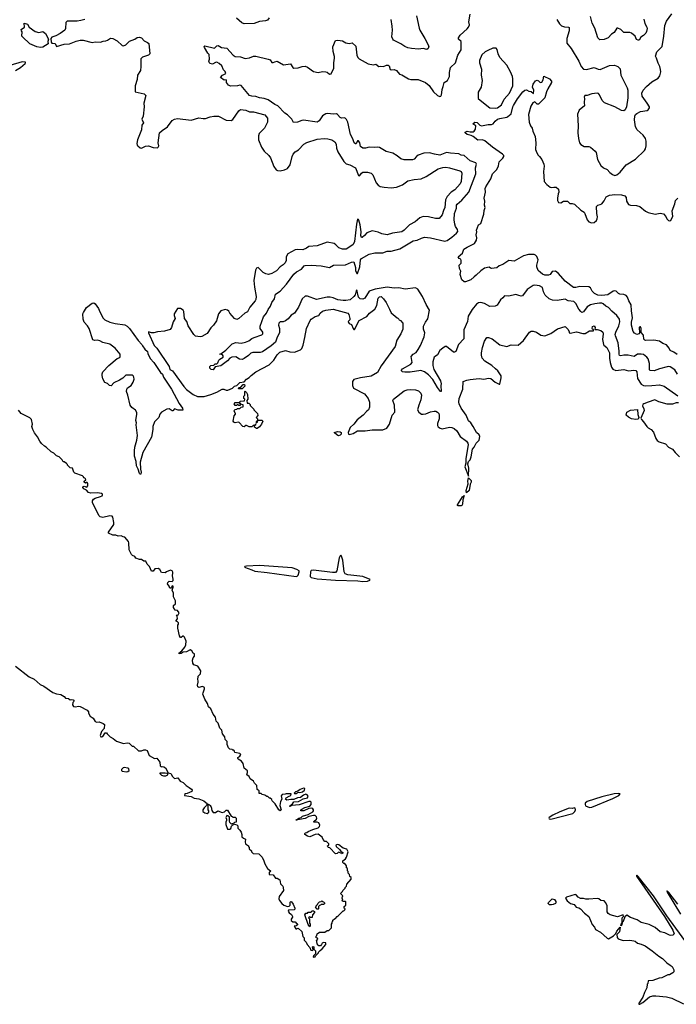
# Model space of a CAD drawing. Extents: x 2087054 to 2277909, y 548907 to 753496.
# Tile 38 of 256: x 2151831 to 2160466, y 576930 to 589872. Entities that reach past the tile are written whole.
import ezdxf

# ---------------------------------------------------------------- set-up
doc = ezdxf.new("R2010")
doc.units = 0

msp = doc.modelspace()

# ---------------------------------------------------------------- linework, layer by layer
at = {"layer": '0CON20XD'}
for points in [[(2160480, 585215), (2160448, 585268), (2160385, 585309), (2160365, 585314), (2160345, 585311), (2160245, 585285), (2160175, 585257), (2160121, 585261), (2160112, 585272), (2160112, 585355), (2160095, 585414), (2160079, 585435), (2160035, 585470), (2160005, 585476), (2159956, 585474), (2159913, 585447), (2159834, 585464), (2159775, 585462), (2159735, 585453), (2159719, 585459), (2159712, 585475), (2159714, 585516), (2159702, 585625), (2159664, 585715), (2159662, 585735), (2159669, 585765), (2159710, 585850), (2159721, 585899), (2159718, 585935), (2159685, 585985), (2159619, 586039), (2159575, 586090), (2159538, 586108), (2159505, 586137), (2159485, 586144), (2159455, 586144), (2159395, 586139), (2159339, 586125), (2159295, 586097), (2159245, 586034), (2159222, 586025), (2159208, 586035), (2159185, 586068), (2159145, 586140), (2159116, 586166), (2159045, 586178), (2159005, 586197), (2158899, 586179), (2158836, 586186), (2158795, 586203), (2158743, 586253), (2158720, 586295), (2158705, 586350), (2158665, 586375), (2158607, 586383), (2158585, 586377), (2158503, 586327), (2158445, 586241), (2158425, 586236), (2158395, 586248), (2158355, 586261), (2158265, 586240), (2158205, 586244), (2158184, 586216), (2158155, 586192), (2158108, 586122), (2158085, 586108), (2158015, 586104), (2157945, 586140), (2157895, 586156), (2157865, 586150), (2157840, 586135), (2157780, 586065), (2157729, 585975), (2157718, 585905), (2157671, 585795), (2157672, 585678), (2157600, 585605), (2157565, 585510), (2157549, 585501), (2157535, 585503), (2157445, 585576), (2157424, 585576), (2157395, 585556), (2157358, 585522), (2157324, 585466), (2157293, 585447), (2157283, 585435), (2157266, 585375), (2157264, 585325), (2157276, 585276), (2157366, 585125), (2157373, 585087), (2157368, 585062), (2157375, 584983), (2157365, 584984), (2157325, 585039), (2157264, 585144), (2157206, 585206), (2157154, 585245), (2157105, 585261), (2156965, 585241), (2156895, 585238), (2156863, 585243), (2156850, 585255), (2156850, 585265), (2156866, 585285), (2156975, 585346), (2156994, 585365), (2156979, 585445), (2157006, 585474), (2157045, 585499), (2157073, 585535), (2157102, 585588), (2157151, 585705), (2157157, 585755), (2157142, 585805), (2157141, 585845), (2157167, 585895), (2157198, 585942), (2157221, 586055), (2157175, 586130), (2157130, 586235), (2157065, 586328), (2157038, 586348), (2156898, 586332), (2156815, 586349), (2156755, 586343), (2156664, 586356), (2156505, 586329), (2156425, 586305), (2156368, 586212), (2156343, 586197), (2156309, 586205), (2156287, 586225), (2156265, 586323), (2156255, 586308), (2156242, 586255), (2156227, 586233), (2156175, 586192), (2156121, 586181), (2156085, 586180), (2156015, 586191), (2155955, 586217), (2155915, 586226), (2155874, 586224), (2155735, 586195), (2155615, 586240), (2155585, 586236), (2155547, 586203), (2155496, 586094), (2155445, 586016), (2155403, 585987), (2155360, 585940), (2155325, 585913), (2155295, 585900), (2155255, 585899), (2155237, 585885), (2155234, 585855), (2155246, 585814), (2155246, 585755), (2155219, 585701), (2155197, 585635), (2155139, 585585), (2155023, 585505), (2154995, 585497), (2154895, 585498), (2154872, 585488), (2154840, 585459), (2154785, 585418), (2154755, 585406), (2154720, 585410), (2154675, 585442), (2154620, 585435), (2154595, 585422), (2154565, 585387), (2154475, 585321), (2154402, 585308), (2154375, 585268), (2154350, 585275), (2154332, 585292), (2154332, 585315), (2154345, 585328), (2154385, 585330), (2154403, 585347), (2154425, 585350), (2154438, 585362), (2154448, 585395), (2154465, 585412), (2154508, 585435), (2154508, 585455), (2154500, 585465), (2154460, 585475), (2154475, 585480), (2154540, 585530), (2154625, 585612), (2154675, 585631), (2154745, 585621), (2154802, 585635), (2154845, 585652), (2154885, 585681), (2154915, 585694), (2155015, 585728), (2155029, 585745), (2155029, 585765), (2154994, 585815), (2154994, 585845), (2155036, 585965), (2155075, 586015), (2155099, 586061), (2155129, 586105), (2155149, 586155), (2155184, 586205), (2155196, 586265), (2155255, 586302), (2155341, 586395), (2155435, 586528), (2155473, 586557), (2155535, 586591), (2155570, 586635), (2155585, 586641), (2155665, 586647), (2155795, 586637), (2155905, 586616), (2155956, 586644), (2156115, 586649), (2156195, 586686), (2156225, 586690), (2156249, 586615), (2156248, 586575), (2156265, 586538), (2156275, 586538), (2156304, 586625), (2156312, 586715), (2156325, 586735), (2156425, 586792), (2156502, 586808), (2156605, 586809), (2156665, 586830), (2156715, 586831), (2156831, 586859), (2157005, 586966), (2157056, 586974), (2157115, 587002), (2157155, 587013), (2157235, 587007), (2157422, 586962), (2157451, 586969), (2157515, 587012), (2157575, 587066), (2157591, 587089), (2157588, 587115), (2157563, 587155), (2157552, 587185), (2157543, 587243), (2157548, 587325), (2157575, 587395), (2157577, 587435), (2157583, 587447), (2157645, 587498), (2157737, 587605), (2157830, 587845), (2157827, 587923), (2157836, 587975), (2157829, 587989), (2157755, 588018), (2157675, 588087), (2157635, 588092), (2157605, 588109), (2157495, 588117), (2157445, 588128), (2157355, 588092), (2157285, 588103), (2157221, 588121), (2157145, 588117), (2157069, 588091), (2157048, 588075), (2157020, 588040), (2156995, 588030), (2156885, 588030), (2156843, 588045), (2156795, 588083), (2156738, 588118), (2156651, 588141), (2156562, 588192), (2156535, 588198), (2156495, 588191), (2156426, 588196), (2156377, 588183), (2156345, 588183), (2156312, 588205), (2156303, 588255), (2156285, 588279), (2156275, 588279), (2156255, 588241), (2156245, 588239), (2156231, 588255), (2156213, 588305), (2156181, 588365), (2156148, 588525), (2156130, 588560), (2156105, 588584), (2156065, 588580), (2156046, 588586), (2156012, 588625), (2155995, 588636), (2155955, 588632), (2155885, 588641), (2155855, 588634), (2155812, 588608), (2155768, 588542), (2155745, 588524), (2155565, 588550), (2155542, 588548), (2155484, 588526), (2155432, 588522), (2155410, 588565), (2155355, 588621), (2155317, 588645), (2155225, 588742), (2155185, 588758), (2155098, 588818), (2155045, 588836), (2154985, 588843), (2154935, 588863), (2154885, 588867), (2154855, 588877), (2154745, 589008), (2154725, 589012), (2154695, 589003), (2154605, 588998), (2154575, 589010), (2154550, 589045), (2154550, 589075), (2154545, 589080), (2154518, 589078), (2154473, 589113), (2154497, 589143), (2154540, 589165), (2154535, 589190), (2154513, 589213), (2154488, 589265), (2154455, 589298), (2154425, 589312), (2154405, 589310), (2154365, 589289), (2154338, 589295), (2154327, 589305), (2154319, 589325), (2154327, 589355), (2154322, 589415), (2154304, 589434), (2154260, 589505), (2154258, 589522), (2154265, 589528), (2154395, 589497), (2154425, 589527), (2154439, 589531), (2154485, 589506), (2154555, 589500), (2154637, 589407), (2154665, 589389), (2154735, 589384), (2154795, 589361), (2154852, 589372), (2154905, 589392), (2154935, 589394), (2155100, 589355), (2155123, 589343), (2155148, 589308), (2155165, 589308), (2155185, 589320), (2155215, 589327), (2155301, 589281), (2155392, 589292), (2155424, 589244), (2155436, 589236), (2155495, 589238), (2155545, 589258), (2155585, 589260), (2155615, 589248), (2155695, 589193), (2155755, 589180), (2155815, 589192), (2155855, 589189), (2155875, 589183), (2155905, 589158), (2155925, 589162), (2155962, 589235), (2155961, 589305), (2155972, 589368), (2155969, 589389), (2155952, 589455), (2155950, 589515), (2155985, 589597), (2156015, 589601), (2156075, 589594), (2156120, 589570), (2156165, 589560), (2156205, 589569), (2156252, 589525), (2156264, 589405), (2156276, 589375), (2156295, 589356), (2156415, 589292), (2156485, 589281), (2156515, 589286), (2156555, 589259), (2156575, 589263), (2156615, 589257), (2156655, 589274), (2156675, 589274), (2156689, 589265), (2156705, 589219), (2156715, 589214), (2156755, 589219), (2156785, 589206), (2156825, 589157), (2156858, 589148), (2156945, 589096), (2156975, 589088), (2157070, 589085), (2157167, 589045), (2157215, 589009), (2157272, 588925), (2157326, 588875), (2157355, 588863), (2157367, 588865), (2157380, 588885), (2157384, 588915), (2157386, 588955), (2157401, 588995), (2157411, 589045), (2157455, 589075), (2157482, 589125), (2157482, 589178), (2157498, 589242), (2157564, 589305), (2157593, 589407), (2157636, 589475), (2157638, 589585), (2157602, 589615), (2157603, 589635), (2157623, 589667), (2157715, 589751), (2157734, 589776), (2157744, 589805), (2157739, 589845), (2157756, 589946)], [(2157047, 589925), (2157085, 589760), (2157093, 589735), (2157160, 589625), (2157210, 589525), (2157202, 589495), (2157185, 589482), (2157135, 589493), (2157075, 589487), (2156984, 589494), (2156935, 589502), (2156895, 589518), (2156843, 589555), (2156748, 589605), (2156739, 589615), (2156723, 589647), (2156732, 589735), (2156730, 589785), (2156714, 589874)], [(2158893, 589875), (2158928, 589818), (2158955, 589791), (2158995, 589778), (2159046, 589776), (2159058, 589768), (2159058, 589725), (2159026, 589625), (2159024, 589565), (2159081, 589495), (2159182, 589325), (2159215, 589256), (2159245, 589220), (2159285, 589217), (2159385, 589242), (2159440, 589220), (2159465, 589219), (2159585, 589270), (2159654, 589274), (2159695, 589258), (2159726, 589225), (2159738, 589145), (2159821, 588975), (2159826, 588944), (2159828, 588845), (2159812, 588725), (2159795, 588689), (2159775, 588676), (2159745, 588679), (2159659, 588729), (2159519, 588779), (2159490, 588810), (2159454, 588885), (2159441, 588901), (2159425, 588907), (2159355, 588898), (2159295, 588876), (2159264, 588876), (2159253, 588855), (2159260, 588835), (2159254, 588785), (2159259, 588741), (2159189, 588681), (2159168, 588632), (2159174, 588475), (2159170, 588385), (2159179, 588309), (2159193, 588255), (2159210, 588230), (2159255, 588207), (2159315, 588206), (2159335, 588198), (2159398, 588145), (2159410, 588125), (2159428, 588035), (2159474, 587955), (2159506, 587925), (2159555, 587904), (2159593, 587863), (2159628, 587838), (2159656, 587824), (2159685, 587831), (2159725, 587866), (2159808, 587965), (2159931, 588039), (2160048, 588152), (2160061, 588175), (2160068, 588215), (2160070, 588275), (2160059, 588309), (2160028, 588355), (2159951, 588425), (2159931, 588465), (2159916, 588555), (2159918, 588602), (2159931, 588628), (2159945, 588640), (2159995, 588666), (2160082, 588678), (2160095, 588687), (2160113, 588715), (2160113, 588725), (2160082, 588775), (2160016, 588865), (2160011, 588905), (2160029, 588945), (2160074, 588995), (2160145, 589057), (2160225, 589102), (2160247, 589133), (2160261, 589185), (2160258, 589218), (2160250, 589255), (2160225, 589301), (2160207, 589365), (2160190, 589395), (2160210, 589451), (2160279, 589521), (2160303, 589655), (2160313, 589795), (2160338, 589855), (2160405, 589951)], [(2160037, 589877), (2160053, 589823), (2160079, 589775), (2160081, 589755), (2160074, 589715), (2160063, 589695), (2160036, 589664), (2159998, 589642), (2159976, 589604), (2159965, 589602), (2159944, 589614), (2159923, 589655), (2159875, 589696), (2159855, 589703), (2159775, 589704), (2159738, 589745), (2159695, 589760), (2159685, 589760), (2159647, 589703), (2159615, 589681), (2159570, 589635), (2159515, 589614), (2159458, 589608), (2159432, 589635), (2159393, 589763), (2159357, 589827), (2159335, 589913)], [(2152105, 589506), (2152055, 589514), (2151966, 589556), (2151867, 589645), (2151861, 589655), (2151863, 589713), (2151853, 589725), (2151850, 589745), (2151893, 589775), (2151892, 589828), (2151933, 589813), (2151957, 589775), (2152035, 589717), (2152084, 589706), (2152135, 589718), (2152172, 589692), (2152212, 589615), (2152203, 589587), (2152204, 589555), (2152135, 589513), (2152105, 589506)], [(2152687, 589873), (2152635, 589861), (2152585, 589854), (2152455, 589853), (2152438, 589835), (2152435, 589755), (2152425, 589735), (2152365, 589689), (2152305, 589658), (2152255, 589642), (2152240, 589625), (2152247, 589575), (2152253, 589565), (2152298, 589558), (2152315, 589521), (2152415, 589550), (2152485, 589557), (2152575, 589591), (2152625, 589602), (2152665, 589602), (2152785, 589574), (2152825, 589581), (2152895, 589579), (2152928, 589592), (2152964, 589596), (2152987, 589603), (2153025, 589631), (2153055, 589627), (2153114, 589595), (2153178, 589535), (2153195, 589528), (2153225, 589543), (2153275, 589591), (2153345, 589615), (2153375, 589636), (2153405, 589643), (2153434, 589634), (2153468, 589595), (2153513, 589573), (2153528, 589558), (2153544, 589425), (2153525, 589406), (2153445, 589378), (2153425, 589359), (2153424, 589255), (2153418, 589205), (2153382, 589145), (2153376, 589085), (2153350, 589005), (2153350, 588925), (2153466, 588896), (2153490, 588875), (2153464, 588776), (2153468, 588725), (2153454, 588604), (2153439, 588565), (2153458, 588515), (2153437, 588485), (2153434, 588425), (2153380, 588295), (2153370, 588245), (2153374, 588225), (2153383, 588215), (2153415, 588190), (2153435, 588183), (2153485, 588211), (2153525, 588216), (2153585, 588193), (2153645, 588188), (2153654, 588195), (2153661, 588215), (2153654, 588254), (2153671, 588385), (2153704, 588416), (2153776, 588464), (2153838, 588545), (2153865, 588566), (2153905, 588573), (2154085, 588553), (2154185, 588581), (2154245, 588572), (2154275, 588573), (2154335, 588596), (2154385, 588606), (2154445, 588606), (2154545, 588552), (2154610, 588545), (2154635, 588561), (2154715, 588676), (2154735, 588692), (2154805, 588682), (2154855, 588660), (2154905, 588662), (2155053, 588623), (2155088, 588578), (2155092, 588525), (2155049, 588445), (2154979, 588375), (2154970, 588345), (2154971, 588295), (2155012, 588195), (2155044, 588144), (2155107, 588087), (2155131, 588055), (2155175, 587943), (2155205, 587899), (2155220, 587890), (2155255, 587884), (2155315, 587899), (2155353, 587917), (2155386, 587965), (2155413, 588075), (2155428, 588105), (2155453, 588137), (2155498, 588162), (2155566, 588234), (2155605, 588258), (2155745, 588302), (2155835, 588309), (2155885, 588306), (2155934, 588294), (2155975, 588267), (2155991, 588235), (2155996, 588185), (2156013, 588135), (2156095, 588008), (2156125, 587977), (2156174, 587965), (2156245, 587927), (2156285, 587823), (2156295, 587819), (2156305, 587824), (2156326, 587854), (2156345, 587867), (2156405, 587866), (2156455, 587856), (2156477, 587835), (2156517, 587727), (2156544, 587695), (2156571, 587681), (2156625, 587669), (2156715, 587663), (2156785, 587669), (2156867, 587703), (2156935, 587753), (2157019, 587771), (2157110, 587780), (2157175, 587809), (2157335, 587913), (2157395, 587928), (2157435, 587932), (2157485, 587927), (2157618, 587885), (2157636, 587875), (2157644, 587854), (2157636, 587747), (2157625, 587714), (2157552, 587635), (2157505, 587604), (2157452, 587548), (2157432, 587505), (2157422, 587405), (2157404, 587366), (2157385, 587308), (2157345, 587260), (2157297, 587257), (2157205, 587283), (2157135, 587287), (2157094, 587266), (2157032, 587215), (2156955, 587174), (2156889, 587105), (2156855, 587083), (2156735, 587068), (2156665, 587044), (2156595, 587058), (2156545, 587079), (2156465, 587098), (2156395, 587070), (2156365, 587034), (2156335, 587010), (2156325, 587010), (2156319, 587035), (2156323, 587085), (2156309, 587175), (2156292, 587235), (2156285, 587247), (2156275, 587250), (2156260, 587185), (2156233, 586955), (2156215, 586918), (2156184, 586896), (2156125, 586858), (2156075, 586854), (2156027, 586875), (2155990, 586915), (2155965, 586932), (2155875, 586946), (2155745, 586898), (2155635, 586891), (2155603, 586867), (2155555, 586845), (2155485, 586852), (2155455, 586845), (2155356, 586794), (2155335, 586755), (2155336, 586705), (2155322, 586678), (2155295, 586651), (2155256, 586625), (2155208, 586572), (2155145, 586536), (2155105, 586524), (2155070, 586530), (2155035, 586548), (2154965, 586613), (2154945, 586607), (2154932, 586578), (2154910, 586445), (2154917, 586355), (2154941, 586235), (2154936, 586195), (2154926, 586175), (2154857, 586093), (2154825, 586033), (2154793, 586015), (2154715, 585943), (2154685, 585931), (2154654, 585945), (2154596, 586015), (2154582, 586042), (2154565, 586056), (2154535, 586064), (2154475, 586046), (2154444, 586005), (2154419, 585915), (2154380, 585855), (2154345, 585821), (2154295, 585748), (2154225, 585706), (2154206, 585704), (2154145, 585714), (2154122, 585735), (2154048, 585848), (2154029, 585905), (2153999, 585945), (2153990, 586035), (2153980, 586055), (2153945, 586074), (2153906, 586074), (2153861, 586005), (2153861, 585985), (2153876, 585945), (2153849, 585901), (2153826, 585825), (2153808, 585802), (2153735, 585779), (2153645, 585770), (2153594, 585756), (2153565, 585755), (2153525, 585768), (2153524, 585755), (2153599, 585589), (2153634, 585555), (2153795, 585315), (2153806, 585276), (2153839, 585255), (2153989, 585049), (2154025, 585012), (2154114, 584944), (2154168, 584918), (2154219, 584919), (2154255, 584921), (2154345, 584946), (2154425, 584975), (2154495, 585015), (2154515, 585014), (2154545, 585001), (2154568, 585002), (2154630, 585030), (2154658, 585055), (2154687, 585063), (2154725, 585102), (2154785, 585110), (2154815, 585149), (2154850, 585170), (2154875, 585197), (2154935, 585244), (2155113, 585337), (2155175, 585396), (2155216, 585465), (2155250, 585500), (2155325, 585523), (2155385, 585506), (2155445, 585501), (2155525, 585534), (2155540, 585550), (2155560, 585595), (2155579, 585695), (2155604, 585815), (2155651, 585919), (2155665, 585936), (2155715, 585970), (2155765, 585984), (2155784, 586015), (2155815, 586040), (2155855, 586056), (2155955, 586069), (2156144, 586014), (2156160, 585995), (2156172, 585945), (2156172, 585928), (2156152, 585905), (2156153, 585893), (2156165, 585878), (2156195, 585867), (2156215, 585813), (2156225, 585800), (2156235, 585800), (2156295, 585917), (2156398, 585972), (2156429, 586015), (2156501, 586069), (2156527, 586115), (2156545, 586210), (2156562, 586228), (2156585, 586233), (2156615, 586203), (2156651, 586155), (2156695, 586068), (2156715, 586020), (2156794, 585954), (2156805, 585950), (2156818, 585938), (2156820, 585925), (2156838, 585918), (2156870, 585885), (2156870, 585805), (2156845, 585742), (2156790, 585660), (2156770, 585575), (2156586, 585324), (2156535, 585235), (2156455, 585188), (2156314, 585166), (2156225, 585144), (2156207, 585115), (2156208, 585065), (2156221, 585031), (2156365, 584956), (2156415, 584894), (2156431, 584845), (2156433, 584777), (2156420, 584745), (2156398, 584725)], [(2155110, 589895), (2155088, 589865), (2155065, 589857), (2154985, 589848), (2154916, 589824), (2154785, 589819), (2154753, 589833), (2154682, 589892)], [(2158085, 588710), (2158115, 588715), (2158166, 588754), (2158203, 588827), (2158273, 588907), (2158315, 589005), (2158318, 589095), (2158312, 589125), (2158287, 589187), (2158235, 589276), (2158145, 589376), (2158124, 589425), (2158111, 589481), (2158095, 589498), (2158054, 589496), (2157985, 589469), (2157952, 589448), (2157910, 589410), (2157878, 589335), (2157877, 589305), (2157906, 589224), (2157901, 589145), (2157911, 589075), (2157900, 588985), (2157860, 588920), (2157860, 588835), (2157887, 588813), (2158015, 588714), (2158085, 588710)], [(2151776, 589204), (2151842, 589245), (2151903, 589295), (2151909, 589305), (2151906, 589316), (2151865, 589318), (2151584, 589235)], [(2159915, 585753), (2159896, 585775), (2159878, 585855), (2159878, 585895), (2159890, 585955), (2159876, 586046), (2159873, 586123), (2159842, 586175), (2159825, 586224), (2159805, 586245), (2159775, 586259), (2159722, 586265), (2159704, 586274), (2159675, 586304), (2159655, 586309), (2159635, 586303), (2159563, 586257), (2159485, 586248), (2159433, 586253), (2159388, 586275), (2159361, 586305), (2159337, 586347), (2159315, 586361), (2159196, 586366), (2159145, 586350), (2159115, 586354), (2159005, 586437), (2158915, 586535), (2158875, 586567), (2158835, 586564), (2158807, 586523), (2158786, 586514), (2158736, 586516), (2158705, 586529), (2158680, 586550), (2158651, 586575), (2158632, 586625), (2158631, 586645), (2158649, 586715), (2158631, 586761), (2158616, 586776), (2158595, 586784), (2158520, 586785), (2158455, 586768), (2158335, 586699), (2158265, 586709), (2158184, 586656), (2158137, 586635), (2158105, 586609), (2158035, 586600), (2158020, 586605), (2158005, 586620), (2157945, 586606), (2157895, 586573), (2157835, 586512), (2157806, 586494), (2157762, 586455), (2157695, 586426), (2157675, 586426), (2157647, 586455), (2157623, 586525), (2157630, 586565), (2157613, 586603), (2157610, 586645), (2157637, 586673), (2157638, 586705), (2157630, 586725), (2157610, 586735), (2157598, 586755), (2157654, 586805), (2157673, 586855), (2157715, 586884), (2157811, 586929), (2157837, 586975), (2157841, 587005), (2157834, 587045), (2157843, 587085), (2157840, 587105), (2157864, 587176), (2157897, 587195), (2157936, 587315), (2157937, 587365), (2157950, 587405), (2157944, 587434), (2157949, 587485), (2157938, 587525), (2157957, 587605), (2157954, 587655), (2157959, 587675), (2158025, 587782), (2158050, 587845), (2158105, 587905), (2158128, 587952), (2158136, 588004), (2158185, 588050), (2158198, 588075), (2158196, 588086), (2158178, 588105), (2158048, 588198), (2157948, 588278), (2157915, 588291), (2157855, 588289), (2157795, 588339), (2157770, 588350), (2157715, 588362), (2157688, 588385), (2157688, 588395), (2157715, 588406), (2157755, 588399), (2157795, 588397), (2157807, 588405), (2157823, 588435), (2157828, 588475), (2157792, 588505), (2157815, 588526), (2157845, 588523), (2157884, 588484), (2157905, 588476), (2157990, 588495), (2158037, 588493), (2158058, 588502), (2158085, 588539), (2158116, 588565), (2158145, 588575), (2158235, 588591), (2158251, 588599), (2158294, 588636), (2158314, 588725), (2158324, 588745), (2158375, 588830), (2158448, 588925), (2158475, 588946), (2158495, 588949), (2158525, 588932), (2158557, 588927), (2158588, 588902), (2158592, 588945), (2158576, 588986), (2158582, 589025), (2158615, 589067), (2158635, 589077), (2158655, 589068), (2158675, 589048), (2158698, 589052), (2158715, 589080), (2158722, 589128), (2158800, 589095), (2158826, 589065), (2158824, 589045), (2158776, 588965), (2158760, 588925), (2158736, 588844), (2158655, 588763), (2158634, 588764), (2158605, 588792), (2158581, 588779), (2158553, 588735), (2158521, 588625), (2158529, 588525), (2158550, 588475), (2158570, 588445), (2158579, 588405), (2158611, 588335), (2158620, 588255), (2158616, 588165), (2158622, 588142), (2158644, 588094), (2158668, 588075), (2158696, 588036), (2158722, 587975), (2158727, 587945), (2158718, 587875), (2158727, 587745), (2158762, 587705), (2158805, 587672), (2158825, 587667), (2158855, 587672), (2158885, 587670), (2158918, 587645), (2158922, 587605), (2158912, 587585), (2158904, 587525), (2158904, 587495), (2158915, 587470), (2158945, 587463), (2158984, 587486), (2159035, 587488), (2159065, 587458), (2159095, 587458), (2159125, 587448), (2159210, 587370), (2159252, 587342), (2159263, 587325), (2159292, 587242), (2159316, 587216), (2159352, 587202), (2159387, 587205), (2159415, 587233), (2159424, 587256), (2159428, 587282), (2159419, 587325), (2159415, 587418), (2159435, 587433), (2159465, 587441), (2159486, 587454), (2159515, 587490), (2159545, 587546), (2159585, 587564), (2159656, 587574), (2159745, 587568), (2159788, 587555), (2159808, 587535), (2159810, 587485), (2159835, 587444), (2159865, 587433), (2159941, 587431), (2159985, 587417), (2160062, 587355), (2160095, 587338), (2160186, 587314), (2160255, 587327), (2160295, 587320), (2160328, 587285), (2160343, 587253), (2160362, 587232), (2160382, 587228), (2160393, 587237), (2160420, 587285), (2160409, 587361), (2160446, 587454), (2160453, 587495), (2160485, 587528)], [(2153415, 583898), (2153408, 583905), (2153389, 583965), (2153366, 584006), (2153363, 584065), (2153342, 584135), (2153339, 584205), (2153344, 584254), (2153372, 584345), (2153379, 584405), (2153364, 584545), (2153366, 584575), (2153358, 584605), (2153373, 584685), (2153371, 584711), (2153355, 584740), (2153305, 584775), (2153282, 584805), (2153253, 584935), (2153236, 584985), (2153238, 585015), (2153247, 585033), (2153295, 585062), (2153324, 585106), (2153337, 585145), (2153332, 585175), (2153323, 585193), (2153311, 585201), (2153225, 585199), (2153188, 585162), (2153145, 585135), (2153071, 585099), (2153035, 585060), (2153012, 585062), (2152988, 585088), (2152952, 585102), (2152925, 585152), (2152914, 585195), (2152915, 585218), (2152925, 585242), (2153005, 585327), (2153115, 585418), (2153148, 585432), (2153154, 585445), (2153151, 585475), (2153088, 585555), (2153016, 585606), (2152925, 585630), (2152883, 585653), (2152855, 585659), (2152815, 585654), (2152794, 585664), (2152744, 585815), (2152725, 585847), (2152677, 585895), (2152665, 585935), (2152663, 586005), (2152669, 586025), (2152711, 586089), (2152785, 586144), (2152805, 586149), (2152825, 586137), (2152867, 586075), (2152885, 586031), (2152928, 585948), (2152949, 585929), (2153017, 585897), (2153085, 585878), (2153215, 585861), (2153245, 585842), (2153275, 585812), (2153390, 585655), (2153438, 585605), (2153444, 585585), (2153475, 585542), (2153513, 585513), (2153518, 585485), (2153548, 585418), (2153596, 585366), (2153682, 585235), (2153711, 585211), (2153721, 585175), (2153827, 585015), (2153929, 584829), (2153971, 584765), (2153975, 584740), (2153915, 584738), (2153865, 584758), (2153845, 584732), (2153835, 584732), (2153795, 584756), (2153766, 584754), (2153698, 584712), (2153676, 584685), (2153660, 584645), (2153602, 584588), (2153582, 584525), (2153584, 584485), (2153566, 584384), (2153452, 584185), (2153414, 584055), (2153418, 583965), (2153430, 583925), (2153425, 583900), (2153415, 583898)], [(2156398, 584725), (2156349, 584675), (2156268, 584612), (2156225, 584557), (2156175, 584511), (2156149, 584445), (2156155, 584423), (2156165, 584420), (2156215, 584431), (2156275, 584466), (2156375, 584469), (2156465, 584481), (2156605, 584479), (2156657, 584503), (2156696, 584555), (2156727, 584673), (2156763, 584715), (2156759, 584805), (2156740, 584865), (2156746, 584884), (2156886, 584994), (2156925, 585006), (2156975, 585010), (2157035, 585008), (2157077, 584995), (2157105, 584962), (2157116, 584935), (2157106, 584876), (2157078, 584805), (2157064, 584744), (2157081, 584715), (2157115, 584689), (2157135, 584686), (2157173, 584693), (2157235, 584717), (2157283, 584727), (2157305, 584726), (2157324, 584715), (2157341, 584695), (2157348, 584675), (2157345, 584625), (2157327, 584565), (2157327, 584537), (2157335, 584520), (2157361, 584501), (2157385, 584495), (2157485, 584516), (2157515, 584512), (2157545, 584500), (2157580, 584470), (2157624, 584395), (2157705, 584334), (2157724, 584305), (2157728, 584285), (2157697, 584105), (2157699, 584042), (2157685, 583995), (2157735, 583870), (2157738, 583978), (2157724, 584035), (2157735, 584065), (2157755, 584085), (2157769, 584125), (2157785, 584226), (2157809, 584255), (2157834, 584305), (2157871, 584345), (2157884, 584395), (2157875, 584414), (2157838, 584445), (2157795, 584525), (2157762, 584572), (2157735, 584598), (2157702, 584672), (2157637, 584767), (2157611, 584825), (2157606, 584845), (2157611, 584895), (2157658, 585015), (2157664, 585116), (2157710, 585135), (2157755, 585144), (2157875, 585158), (2157935, 585149), (2157995, 585161), (2158025, 585154), (2158085, 585109), (2158135, 585081), (2158145, 585081), (2158163, 585165), (2158161, 585191), (2158119, 585255), (2158089, 585285), (2158040, 585325), (2157949, 585385), (2157913, 585425), (2157904, 585464), (2157904, 585494), (2157916, 585565), (2157945, 585648), (2157975, 585693), (2157995, 585696), (2158045, 585678), (2158145, 585598), (2158235, 585575), (2158295, 585599), (2158385, 585596), (2158456, 585655), (2158533, 585765), (2158555, 585777), (2158585, 585776), (2158625, 585766), (2158685, 585724), (2158735, 585716), (2158815, 585746), (2158905, 585808), (2159005, 585840), (2159045, 585800), (2159055, 585770), (2159058, 585758), (2159071, 585751), (2159155, 585769), (2159235, 585748), (2159265, 585749), (2159325, 585781), (2159375, 585782), (2159378, 585798), (2159363, 585803), (2159358, 585815), (2159365, 585838), (2159387, 585847), (2159398, 585825), (2159392, 585802), (2159425, 585802), (2159475, 585788), (2159498, 585765), (2159502, 585745), (2159493, 585667), (2159506, 585605), (2159513, 585593), (2159554, 585565), (2159585, 585494), (2159587, 585425), (2159597, 585365), (2159614, 585304), (2159629, 585279), (2159672, 585262), (2159775, 585276), (2159835, 585257), (2159906, 585266), (2159935, 585261), (2159947, 585245), (2159956, 585155), (2160003, 585083), (2160035, 585066), (2160065, 585060), (2160144, 585064), (2160245, 585071), (2160304, 585054), (2160485, 584929)], [(2160475, 585471), (2160431, 585501), (2160385, 585522), (2160373, 585555), (2160337, 585597), (2160287, 585617), (2160245, 585646), (2160171, 585661), (2160066, 585656), (2160050, 585660), (2160038, 585675), (2160034, 585725), (2160002, 585762), (2160004, 585815), (2159995, 585834), (2159985, 585837), (2159976, 585825), (2159981, 585755), (2159977, 585745), (2159945, 585736), (2159915, 585753)], [(2154945, 584498), (2154920, 584515), (2154920, 584540), (2154938, 584552), (2154935, 584560), (2154920, 584540), (2154902, 584538), (2154885, 584522), (2154848, 584522), (2154815, 584540), (2154805, 584540), (2154785, 584522), (2154767, 584523), (2154718, 584578), (2154705, 584582), (2154665, 584572), (2154645, 584582), (2154640, 584595), (2154653, 584667), (2154670, 584685), (2154670, 584695), (2154652, 584725), (2154655, 584740), (2154665, 584750), (2154688, 584752), (2154695, 584760), (2154725, 584760), (2154742, 584778), (2154770, 584785), (2154768, 584808), (2154740, 584820), (2154720, 584845), (2154735, 584860), (2154788, 584862), (2154790, 584885), (2154780, 584895), (2154780, 584925), (2154790, 584935), (2154790, 584985), (2154795, 584990), (2154815, 584970), (2154826, 584946), (2154832, 584885), (2154820, 584865), (2154822, 584832), (2154845, 584830), (2154860, 584815), (2154862, 584802), (2154898, 584768), (2154910, 584755), (2154910, 584745), (2154960, 584695), (2154962, 584668), (2154940, 584645), (2154960, 584625), (2154960, 584600), (2154942, 584588), (2154942, 584572), (2154958, 584582), (2154960, 584600), (2154975, 584610), (2155015, 584610), (2155027, 584597), (2155012, 584555), (2154985, 584522), (2154955, 584500), (2154945, 584498)], [(2154755, 585020), (2154715, 585020), (2154710, 585025), (2154712, 585038), (2154738, 585042), (2154772, 585078), (2154788, 585078), (2154790, 585055), (2154755, 585020)], [(2160495, 584836), (2160465, 584834), (2160415, 584818), (2160345, 584819), (2160235, 584851), (2160185, 584874), (2160095, 584846), (2160039, 584821), (2160025, 584814), (2160019, 584795), (2160039, 584759), (2160042, 584735), (2159997, 584635), (2160006, 584615), (2160035, 584586), (2160076, 584527), (2160097, 584507), (2160136, 584486), (2160165, 584451), (2160195, 584367), (2160212, 584342), (2160242, 584322), (2160325, 584296), (2160362, 584252), (2160415, 584226), (2160449, 584185), (2160508, 584125)], [(2154241, 581005), (2154242, 581025), (2154263, 581075), (2154260, 581095), (2154235, 581106), (2154185, 581093), (2154175, 581102), (2154168, 581125), (2154178, 581165), (2154172, 581218), (2154180, 581225), (2154180, 581245), (2154207, 581273), (2154212, 581315), (2154172, 581375), (2154123, 581393), (2154107, 581415), (2154104, 581455), (2154114, 581486), (2154130, 581505), (2154128, 581538), (2154114, 581544), (2154096, 581576), (2154075, 581590), (2154025, 581562), (2153983, 581557), (2153955, 581540), (2153928, 581538), (2153923, 581545), (2153964, 581576), (2154002, 581625), (2154017, 581653), (2154022, 581705), (2154000, 581755), (2153985, 581770), (2153975, 581770), (2153955, 581750), (2153945, 581750), (2153932, 581775), (2153910, 581875), (2153910, 581915), (2153920, 581925), (2153920, 581945), (2153908, 581958), (2153890, 581965), (2153890, 581975), (2153908, 581995), (2153902, 582032), (2153890, 582045), (2153915, 582050), (2153930, 582075), (2153908, 582108), (2153875, 582110), (2153852, 582145), (2153855, 582170), (2153878, 582195), (2153882, 582235), (2153853, 582285), (2153853, 582335), (2153838, 582375), (2153850, 582415), (2153848, 582425), (2153835, 582430), (2153828, 582412), (2153818, 582402), (2153805, 582400), (2153797, 582427), (2153777, 582457), (2153778, 582475), (2153795, 582490), (2153835, 582488), (2153848, 582502), (2153851, 582515), (2153844, 582544), (2153840, 582555), (2153845, 582610), (2153835, 582627), (2153815, 582637), (2153760, 582615), (2153745, 582600), (2153695, 582608), (2153672, 582645), (2153653, 582657), (2153608, 582652), (2153585, 582623), (2153565, 582623), (2153540, 582685), (2153508, 582715), (2153490, 582755), (2153465, 582757), (2153435, 582777), (2153405, 582778), (2153360, 582795), (2153345, 582818), (2153315, 582829), (2153301, 582841), (2153270, 582905), (2153268, 582995), (2153262, 583012), (2153215, 583070), (2153193, 583073), (2153166, 583086), (2153125, 583082), (2153095, 583098), (2153055, 583098), (2153000, 583125), (2153000, 583135), (2153069, 583235), (2153070, 583265), (2153058, 583335), (2153046, 583346), (2153015, 583350), (2152925, 583330), (2152888, 583338), (2152873, 583353), (2152790, 583525), (2152790, 583550), (2152802, 583568), (2152825, 583582), (2152895, 583606), (2152918, 583615), (2152922, 583625), (2152920, 583635), (2152905, 583643), (2152855, 583651), (2152765, 583650), (2152735, 583658), (2152709, 583689), (2152673, 583705), (2152660, 583725), (2152665, 583738), (2152679, 583739), (2152715, 583728), (2152728, 583745), (2152728, 583775), (2152718, 583788), (2152705, 583790), (2152695, 583782), (2152680, 583795), (2152680, 583805), (2152700, 583825), (2152698, 583838), (2152688, 583848), (2152675, 583850), (2152670, 583865), (2152657, 583877), (2152555, 583912), (2152543, 583925), (2152526, 583976), (2152495, 583980), (2152460, 584015), (2152460, 584025), (2152448, 584038), (2152415, 584060), (2152405, 584060), (2152390, 584085), (2152350, 584125), (2152315, 584140), (2152280, 584175), (2152244, 584194), (2152180, 584255), (2152157, 584267), (2152120, 584300), (2152095, 584330), (2152065, 584390), (2152025, 584440), (2152002, 584485), (2151992, 584525), (2151998, 584555), (2151988, 584618), (2151965, 584640), (2151852, 584695), (2151815, 584740)], [(2154725, 584800), (2154712, 584802), (2154705, 584810), (2154692, 584808), (2154685, 584800), (2154665, 584800), (2154650, 584825), (2154665, 584840), (2154720, 584840), (2154722, 584832), (2154740, 584820), (2154725, 584800)], [(2159935, 584619), (2159875, 584627), (2159835, 584648), (2159808, 584675), (2159814, 584715), (2159865, 584739), (2159955, 584750), (2159961, 584681), (2159972, 584645), (2159965, 584622), (2159935, 584619)], [(2156025, 584404), (2156000, 584415), (2155968, 584445), (2156015, 584460), (2156045, 584456), (2156058, 584445), (2156057, 584425), (2156045, 584410), (2156025, 584404)], [(2157705, 583652), (2157704, 583685), (2157728, 583772), (2157725, 583805), (2157735, 583852), (2157766, 583815), (2157769, 583795), (2157754, 583765), (2157742, 583685), (2157705, 583652)], [(2157595, 583480), (2157588, 583485), (2157587, 583495), (2157655, 583600), (2157677, 583617), (2157658, 583562), (2157656, 583504), (2157645, 583488), (2157635, 583483), (2157595, 583480)], [(2156343, 582487), (2156405, 582494), (2156436, 582505), (2156439, 582515), (2156345, 582552), (2156145, 582575), (2156109, 582589), (2156097, 582615), (2156080, 582770), (2156065, 582822), (2156055, 582834), (2156045, 582826), (2156033, 582797), (2156002, 582628), (2155986, 582605), (2155945, 582604), (2155695, 582638), (2155666, 582634), (2155655, 582615), (2155652, 582555), (2155665, 582542), (2155743, 582523), (2155985, 582503), (2156276, 582496), (2156343, 582487)], [(2155465, 582554), (2155482, 582558), (2155491, 582569), (2155507, 582613), (2155506, 582626), (2155477, 582647), (2155415, 582668), (2154985, 582699), (2154815, 582689), (2154792, 582685), (2154788, 582675), (2154885, 582643), (2154925, 582622), (2155085, 582607), (2155465, 582554)], [(2151775, 581373), (2151956, 581235), (2152021, 581205), (2152102, 581132), (2152150, 581110), (2152265, 581029), (2152315, 581011), (2152371, 581001), (2152415, 580977), (2152435, 580952), (2152475, 580948), (2152495, 580932), (2152515, 580937), (2152535, 580930), (2152547, 580915), (2152528, 580895), (2152527, 580867), (2152540, 580845), (2152565, 580840), (2152605, 580849), (2152625, 580844), (2152718, 580795), (2152734, 580774), (2152737, 580755), (2152757, 580717), (2152799, 580689), (2152825, 580648), (2152845, 580640), (2152875, 580642), (2152931, 580621), (2152947, 580607), (2152942, 580555), (2152908, 580515), (2152890, 580465), (2152897, 580447), (2152906, 580444), (2152925, 580452), (2152955, 580500), (2152975, 580500), (2152980, 580485), (2153020, 580445), (2153060, 580425), (2153105, 580390), (2153195, 580357), (2153245, 580368), (2153272, 580362), (2153312, 580322), (2153330, 580325), (2153395, 580260), (2153435, 580260), (2153465, 580277), (2153485, 580277), (2153507, 580267), (2153535, 580200), (2153605, 580162), (2153636, 580166), (2153672, 580112), (2153678, 580065), (2153693, 580053), (2153705, 580057), (2153725, 580051), (2153748, 580038), (2153782, 579972), (2153820, 579965), (2153840, 579925), (2153865, 579900), (2153910, 579905), (2153940, 579865), (2153980, 579845), (2154020, 579805), (2154062, 579782), (2154089, 579759), (2154100, 579745), (2154093, 579727), (2154035, 579702), (2154005, 579698), (2154000, 579675), (2154085, 579661), (2154125, 579641), (2154185, 579632), (2154253, 579605), (2154300, 579565), (2154290, 579555), (2154288, 579542), (2154257, 579513), (2154240, 579485), (2154240, 579465), (2154265, 579448), (2154295, 579440), (2154320, 579455), (2154320, 579475), (2154310, 579485), (2154310, 579555), (2154315, 579560), (2154340, 579545), (2154342, 579532), (2154350, 579525), (2154358, 579478), (2154375, 579450), (2154407, 579453), (2154435, 579472), (2154495, 579452), (2154525, 579460), (2154545, 579480), (2154565, 579480), (2154612, 579402), (2154625, 579400), (2154635, 579390), (2154665, 579390), (2154678, 579378), (2154678, 579322), (2154655, 579320), (2154648, 579312), (2154615, 579300), (2154595, 579320), (2154588, 579338), (2154588, 579388), (2154567, 579407), (2154555, 579410), (2154550, 579405), (2154542, 579385), (2154552, 579365), (2154552, 579345), (2154542, 579325), (2154540, 579295), (2154563, 579233), (2154595, 579230), (2154607, 579243), (2154617, 579273), (2154632, 579288), (2154648, 579292), (2154655, 579300), (2154688, 579288), (2154700, 579275), (2154700, 579245), (2154725, 579220), (2154742, 579192), (2154752, 579162), (2154753, 579133), (2154773, 579113), (2154802, 579102), (2154794, 579066), (2154799, 579039), (2154840, 579015), (2154842, 579002), (2154850, 578995), (2154850, 578975), (2154878, 578948), (2154880, 578935), (2154903, 578913), (2154977, 578907), (2155018, 578865), (2155043, 578815), (2155053, 578775), (2155090, 578715), (2155130, 578685), (2155125, 578670), (2155110, 578665), (2155110, 578635), (2155165, 578630), (2155195, 578590), (2155215, 578590), (2155250, 578565), (2155260, 578515), (2155290, 578485), (2155297, 578467), (2155300, 578425), (2155242, 578345), (2155238, 578315), (2155248, 578295), (2155278, 578255), (2155305, 578233), (2155355, 578214), (2155375, 578220), (2155387, 578233), (2155388, 578272), (2155395, 578280), (2155405, 578277), (2155426, 578245), (2155450, 578195), (2155447, 578173), (2155365, 578166), (2155360, 578155), (2155374, 578134), (2155405, 578112), (2155420, 578085), (2155420, 578075), (2155403, 578047), (2155403, 578033), (2155423, 578013), (2155452, 578012), (2155472, 577992), (2155488, 577988), (2155468, 577962), (2155440, 577955), (2155462, 577922), (2155475, 577920), (2155482, 577928), (2155495, 577930), (2155540, 577885), (2155553, 577823), (2155570, 577805), (2155573, 577773), (2155597, 577747), (2155610, 577715), (2155647, 577677), (2155661, 577641), (2155682, 577638), (2155690, 577645), (2155682, 577685), (2155685, 577690), (2155698, 577685), (2155700, 577655), (2155720, 577635), (2155720, 577595), (2155693, 577567), (2155690, 577555), (2155695, 577550), (2155716, 577554), (2155722, 577568), (2155760, 577605), (2155760, 577615), (2155781, 577639), (2155810, 577660), (2155858, 577715), (2155855, 577740), (2155825, 577742), (2155810, 577735), (2155802, 577715), (2155785, 577698), (2155765, 577698), (2155755, 577708), (2155742, 577725), (2155740, 577755), (2155732, 577765), (2155750, 577785), (2155748, 577798), (2155730, 577805), (2155730, 577825), (2155740, 577835), (2155742, 577858), (2155775, 577880), (2155845, 577880), (2155875, 577900), (2155898, 577902), (2155930, 577935), (2155930, 577985), (2155940, 577995), (2155940, 578015), (2155950, 578025), (2155950, 578035), (2155970, 578055), (2155985, 578060), (2156004, 578086), (2156020, 578095), (2156085, 578160), (2156095, 578160), (2156107, 578173), (2156110, 578185), (2156100, 578195), (2156100, 578215), (2156120, 578235), (2156120, 578275), (2156115, 578280), (2156085, 578280), (2156072, 578292), (2156080, 578315), (2156072, 578322), (2156070, 578335), (2156078, 578342), (2156080, 578355), (2156050, 578385), (2156078, 578412), (2156082, 578428), (2156110, 578455), (2156110, 578465), (2156130, 578485), (2156135, 578510), (2156190, 578575), (2156190, 578595), (2156172, 578612), (2156170, 578635), (2156150, 578655), (2156150, 578675), (2156140, 578685), (2156140, 578715), (2156130, 578725), (2156128, 578748), (2156105, 578780), (2156092, 578782), (2156080, 578795), (2156082, 578815), (2156115, 578840), (2156127, 578863), (2156150, 578935), (2156131, 578971), (2156085, 578981), (2156027, 579025), (2156005, 579030), (2155988, 579022), (2155993, 579003), (2156038, 578965), (2156052, 578942), (2156080, 578925), (2156080, 578915), (2156065, 578910), (2156058, 578918), (2156025, 578930), (2156008, 578912), (2155985, 578910), (2155908, 578988), (2155892, 578992), (2155882, 579002), (2155880, 579015), (2155898, 579022), (2155898, 579038), (2155865, 579070), (2155845, 579070), (2155820, 579095), (2155810, 579125), (2155757, 579167), (2155715, 579160), (2155645, 579132), (2155615, 579140), (2155582, 579162), (2155580, 579175), (2155590, 579185), (2155605, 579188), (2155625, 579202), (2155685, 579229), (2155755, 579250), (2155774, 579266), (2155779, 579285), (2155765, 579314), (2155745, 579326), (2155700, 579325), (2155700, 579335), (2155735, 579362), (2155739, 579375), (2155734, 579394), (2155715, 579411), (2155695, 579412), (2155632, 579398), (2155585, 579373), (2155462, 579352), (2155500, 579375), (2155534, 579386), (2155549, 579401), (2155625, 579423), (2155685, 579459), (2155694, 579475), (2155693, 579485), (2155685, 579500), (2155674, 579506), (2155635, 579503), (2155566, 579474), (2155530, 579475), (2155530, 579485), (2155540, 579495), (2155582, 579518), (2155646, 579534), (2155664, 579555), (2155662, 579585), (2155652, 579595), (2155635, 579596), (2155505, 579553), (2155408, 579542), (2155385, 579530), (2155380, 579535), (2155417, 579563), (2155435, 579590), (2155496, 579594), (2155560, 579630), (2155615, 579644), (2155624, 579665), (2155611, 579685), (2155595, 579691), (2155565, 579680), (2155525, 579648), (2155485, 579646), (2155435, 579620), (2155395, 579623), (2155343, 579613), (2155328, 579625), (2155337, 579643), (2155373, 579667), (2155398, 579675), (2155400, 579695), (2155335, 579698), (2155322, 579692), (2155284, 579686), (2155271, 579669), (2155278, 579625), (2155260, 579595), (2155252, 579545), (2155268, 579485), (2155255, 579472), (2155237, 579487), (2155192, 579565), (2155150, 579605), (2155145, 579620), (2155125, 579640), (2155115, 579640), (2155095, 579660), (2155082, 579662), (2155055, 579680), (2155018, 579688), (2155005, 579700), (2154982, 579702), (2154982, 579735), (2154952, 579755), (2154948, 579805), (2154918, 579835), (2154905, 579862), (2154860, 579895), (2154850, 579925), (2154820, 579945), (2154828, 579975), (2154825, 580000), (2154782, 580035), (2154768, 580095), (2154750, 580125), (2154705, 580152), (2154698, 580165), (2154700, 580175), (2154725, 580192), (2154740, 580215), (2154725, 580228), (2154662, 580242), (2154658, 580258), (2154645, 580270), (2154635, 580270), (2154625, 580280), (2154595, 580282), (2154575, 580300), (2154559, 580345), (2154560, 580385), (2154535, 580410), (2154530, 580445), (2154498, 580485), (2154490, 580535), (2154465, 580560), (2154440, 580625), (2154415, 580652), (2154404, 580704), (2154375, 580742), (2154346, 580816), (2154315, 580840), (2154302, 580885), (2154265, 580943), (2154241, 581005)], [(2153235, 579985), (2153255, 579989), (2153269, 580005), (2153266, 580025), (2153254, 580034), (2153205, 580044), (2153192, 580038), (2153171, 580015), (2153170, 580005), (2153180, 579995), (2153235, 579985)], [(2153755, 579934), (2153778, 579945), (2153780, 579955), (2153772, 579962), (2153745, 579970), (2153675, 579970), (2153672, 579965), (2153695, 579943), (2153724, 579934), (2153755, 579934)], [(2155445, 579700), (2155465, 579702), (2155495, 579720), (2155514, 579714), (2155548, 579725), (2155577, 579745), (2155579, 579765), (2155565, 579770), (2155520, 579755), (2155488, 579732), (2155460, 579725), (2155440, 579705), (2155445, 579700)], [(2159325, 579519), (2159355, 579522), (2159631, 579635), (2159709, 579675), (2159726, 579695), (2159703, 579703), (2159648, 579695), (2159485, 579656), (2159295, 579596), (2159268, 579572), (2159265, 579555), (2159271, 579541), (2159325, 579519)], [(2158815, 579365), (2159105, 579437), (2159133, 579465), (2159138, 579485), (2159136, 579506), (2159125, 579513), (2159095, 579505), (2159055, 579508), (2158935, 579459), (2158840, 579415), (2158794, 579385), (2158789, 579375), (2158795, 579367), (2158815, 579365)], [(2160829, 577429), (2160343, 578093), (2160165, 578356), (2159965, 578608), (2159945, 578629), (2159940, 578625), (2159943, 578615), (2160312, 578082), (2160421, 577905), (2160439, 577855), (2160421, 577839), (2160395, 577833), (2160377, 577837), (2160315, 577870), (2160255, 577884), (2160189, 577939), (2160110, 577979)], [(2160484, 578245), (2160365, 578398), (2160345, 578420), (2160340, 578415), (2160344, 578405), (2160519, 578115)], [(2155755, 578180), (2155742, 578182), (2155720, 578205), (2155728, 578212), (2155730, 578225), (2155748, 578242), (2155750, 578255), (2155772, 578278), (2155795, 578280), (2155805, 578290), (2155812, 578282), (2155828, 578278), (2155840, 578265), (2155838, 578252), (2155825, 578240), (2155795, 578240), (2155788, 578232), (2155772, 578228), (2155760, 578215), (2155760, 578185), (2155755, 578180)], [(2158825, 578236), (2158798, 578238), (2158780, 578255), (2158785, 578270), (2158835, 578316), (2158865, 578308), (2158881, 578281), (2158881, 578265), (2158875, 578257), (2158845, 578242), (2158825, 578236)], [(2160110, 577979), (2160005, 578007), (2159949, 578039), (2159865, 578070), (2159815, 578102), (2159790, 578080), (2159765, 578018), (2159757, 578013), (2159745, 577967), (2159735, 577960), (2159743, 577995), (2159754, 578006), (2159754, 578066), (2159773, 578085), (2159767, 578105), (2159691, 578079), (2159595, 578106), (2159569, 578125), (2159557, 578145), (2159556, 578225), (2159540, 578265), (2159515, 578288), (2159474, 578294), (2159446, 578316), (2159425, 578321), (2159315, 578314), (2159275, 578314), (2159245, 578322), (2159205, 578320), (2159175, 578339), (2159150, 578369), (2159135, 578374), (2159020, 578340), (2159007, 578325), (2159032, 578292), (2159075, 578254), (2159124, 578244), (2159148, 578208), (2159185, 578196), (2159206, 578185), (2159258, 578128), (2159314, 578085), (2159358, 577978), (2159388, 577945), (2159401, 577915), (2159470, 577880), (2159555, 577798), (2159575, 577792), (2159640, 577830), (2159670, 577860), (2159685, 577893), (2159726, 577946), (2159717, 577883), (2159684, 577846), (2159687, 577807), (2159702, 577792), (2159765, 577769), (2159855, 577774), (2159905, 577765), (2159925, 577758), (2159955, 577732), (2160005, 577722), (2160057, 577697), (2160146, 577635), (2160235, 577561), (2160283, 577533), (2160343, 577473), (2160383, 577445), (2160410, 577425), (2160431, 577385), (2160432, 577358), (2160418, 577342), (2160375, 577318), (2160354, 577316), (2160275, 577280), (2160240, 577275), (2160155, 577242), (2160095, 577240), (2160090, 577205), (2160082, 577195), (2160080, 577145), (2160048, 577085), (2160026, 577025), (2159970, 576935), (2159975, 576930), (2159985, 576932), (2160025, 576952), (2160115, 577029), (2160155, 577043), (2160195, 577042), (2160335, 577027), (2160405, 577010), (2160558, 576935)], [(2155645, 577950), (2155625, 577980), (2155582, 578105), (2155595, 578130), (2155615, 578130), (2155625, 578140), (2155665, 578140), (2155672, 578158), (2155695, 578160), (2155708, 578148), (2155710, 578135), (2155682, 578108), (2155678, 578072), (2155655, 578070), (2155645, 578080), (2155630, 578065), (2155640, 578055), (2155640, 577995), (2155650, 577985), (2155650, 577955), (2155645, 577950)]]:
    msp.add_lwpolyline(points, dxfattribs=at)

doc.saveas('drawing.dxf')
